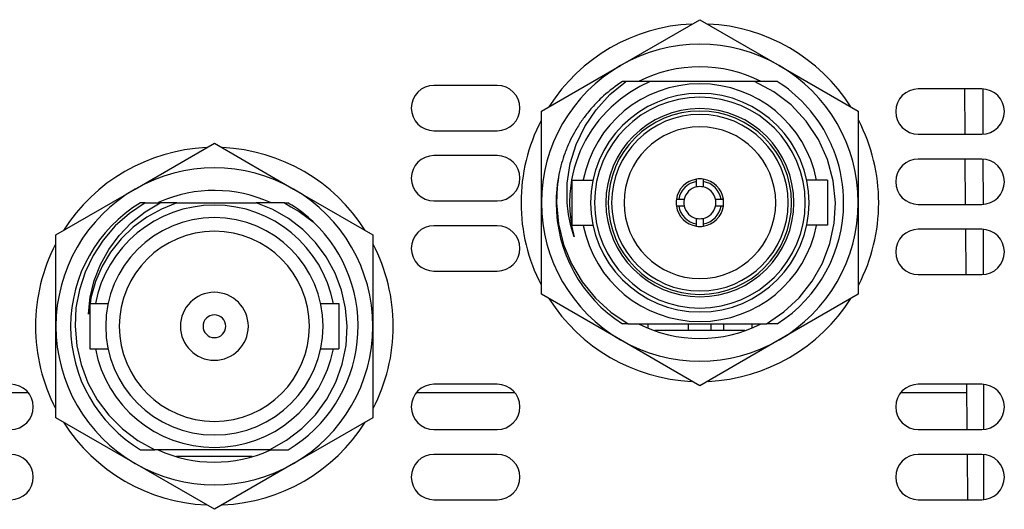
# Model space of a CAD drawing. Extents: x 0 to 420, y 0 to 297.
# Tile 38 of 42: x 317.03 to 332.26, y 141.82 to 149.39. Entities that reach past the tile are written whole.
import ezdxf

# ---------------------------------------------------------------- set-up
doc = ezdxf.new("R2010")
doc.units = 0
doc.header["$LTSCALE"] = 23.1
doc.layers.get('0').update_dxf_attribs({"linetype": 'CONTINUOUS'})
doc.layers.add('02___PRT_ALL_AXES', color=7, linetype='CONTINUOUS')

msp = doc.modelspace()

# ---------------------------------------------------------------- linework, layer by layer
at = {"color": 7, "linetype": 'CONTINUOUS'}
for p, q in [((326.323, 148.682), (327.548, 149.39)), ((327.548, 149.39), (328.773, 148.682)), ((325.098, 147.975), (326.323, 148.682)), ((328.773, 148.682), (329.998, 147.975)), ((324.416, 148.374), (323.436, 148.374)), ((326.403, 148.433), (326.351, 148.433)), ((326.372, 148.407), (326.403, 148.433)), ((326.78, 148.433), (326.403, 148.433)), ((328.392, 148.433), (326.78, 148.433)), ((328.745, 148.433), (328.392, 148.433)), ((331.906, 148.32), (330.926, 148.32)), ((331.649, 147.62), (331.644, 148.32)), ((331.93, 147.62), (331.929, 148.32)), ((325.098, 146.561), (325.098, 147.975)), ((329.998, 147.975), (329.998, 146.561)), ((323.436, 147.674), (324.416, 147.674)), ((330.926, 147.62), (331.906, 147.62)), ((318.816, 146.771), (320.041, 147.479)), ((320.041, 147.479), (321.266, 146.771)), ((324.416, 147.289), (323.436, 147.289)), ((331.906, 147.235), (330.926, 147.235)), ((331.656, 146.535), (331.651, 147.235)), ((331.932, 146.535), (331.931, 147.235)), ((325.363, 146.958), (325.355, 146.902)), ((325.369, 146.998), (325.363, 146.958)), ((327.496, 146.888), (327.496, 146.924)), ((327.601, 146.924), (327.601, 146.888)), ((317.591, 146.064), (318.816, 146.771)), ((321.266, 146.771), (322.491, 146.064)), ((325.574, 146.911), (325.9, 146.911)), ((325.574, 146.561), (325.574, 146.911)), ((327.496, 146.804), (327.496, 146.888)), ((327.601, 146.888), (327.601, 146.804)), ((329.522, 146.911), (329.196, 146.911)), ((329.522, 146.911), (329.522, 146.561)), ((325.335, 146.671), (325.333, 146.561)), ((318.969, 146.557), (318.9, 146.557)), ((318.969, 146.557), (319.205, 146.557)), ((319.446, 146.557), (319.205, 146.557)), ((319.461, 146.557), (319.446, 146.557)), ((319.461, 146.557), (319.609, 146.557)), ((319.609, 146.557), (320.685, 146.557)), ((321.124, 146.557), (320.685, 146.557)), ((321.124, 146.557), (321.179, 146.557)), ((321.124, 146.557), (321.165, 146.533)), ((321.165, 146.533), (321.225, 146.499)), ((323.436, 146.589), (324.416, 146.589)), ((325.098, 145.146), (325.098, 146.561)), ((325.574, 146.211), (325.574, 146.561)), ((327.184, 146.613), (327.221, 146.613)), ((327.221, 146.508), (327.184, 146.508)), ((327.221, 146.613), (327.305, 146.613)), ((327.305, 146.508), (327.221, 146.508)), ((327.791, 146.613), (327.875, 146.613)), ((327.875, 146.508), (327.791, 146.508)), ((327.875, 146.613), (327.912, 146.613)), ((327.912, 146.508), (327.875, 146.508)), ((329.522, 146.561), (329.522, 146.211)), ((329.998, 146.561), (329.998, 145.146)), ((330.926, 146.535), (331.906, 146.535)), ((327.496, 146.234), (327.496, 146.318)), ((327.601, 146.318), (327.601, 146.234)), ((324.416, 146.204), (323.436, 146.204)), ((325.574, 146.211), (325.9, 146.211)), ((327.496, 146.197), (327.496, 146.234)), ((327.601, 146.234), (327.601, 146.197)), ((329.522, 146.211), (329.196, 146.211)), ((317.591, 144.65), (317.591, 146.064)), ((322.491, 146.064), (322.491, 144.65)), ((331.906, 146.15), (330.926, 146.15)), ((331.664, 145.45), (331.659, 146.15)), ((331.934, 145.45), (331.933, 146.15)), ((323.436, 145.504), (324.416, 145.504)), ((330.926, 145.45), (331.906, 145.45)), ((326.323, 144.439), (325.098, 145.146)), ((329.998, 145.146), (328.773, 144.439)), ((318.094, 144.839), (318.111, 145)), ((318.116, 144.986), (318.094, 144.839)), ((318.118, 144.999), (318.116, 144.986)), ((317.591, 143.235), (317.591, 144.65)), ((322.491, 144.65), (322.491, 143.235)), ((326.44, 144.688), (326.351, 144.688)), ((326.44, 144.688), (328.578, 144.688)), ((326.743, 144.688), (326.743, 144.628)), ((327.373, 144.583), (327.373, 144.688)), ((327.373, 144.583), (327.373, 144.688)), ((327.723, 144.583), (327.723, 144.688)), ((327.723, 144.583), (327.723, 144.688)), ((327.916, 144.583), (327.916, 144.688)), ((328.353, 144.688), (328.353, 144.628)), ((328.589, 144.688), (328.578, 144.688)), ((328.745, 144.688), (328.589, 144.688)), ((328.245, 144.583), (326.851, 144.583)), ((327.548, 143.732), (326.323, 144.439)), ((328.773, 144.439), (327.548, 143.732)), ((324.416, 143.754), (323.436, 143.754)), ((331.906, 143.754), (330.926, 143.754)), ((331.681, 143.054), (331.676, 143.754)), ((331.938, 143.054), (331.937, 143.754)), ((315.639, 143.624), (317.162, 143.624)), ((323.164, 143.624), (324.687, 143.624)), ((318.816, 142.528), (317.591, 143.235)), ((322.491, 143.235), (321.266, 142.528)), ((323.436, 143.054), (324.416, 143.054)), ((330.926, 143.054), (331.906, 143.054)), ((318.9, 142.742), (319.12, 142.742)), ((320.895, 142.742), (319.12, 142.742)), ((320.895, 142.742), (320.918, 142.742)), ((320.918, 142.742), (321.181, 142.742)), ((324.416, 142.669), (323.436, 142.669)), ((331.906, 142.669), (330.926, 142.669)), ((331.689, 141.969), (331.684, 142.669)), ((331.94, 141.969), (331.939, 142.669)), ((320.041, 141.821), (318.816, 142.528)), ((320.626, 142.637), (319.455, 142.637)), ((321.266, 142.528), (320.041, 141.821)), ((323.436, 141.969), (324.416, 141.969)), ((330.926, 141.969), (331.906, 141.969))]:
    msp.add_line(p, q, dxfattribs=at)
for points in [[(325.496, 146.561), (325.498, 146.864), (325.543, 147.166), (325.634, 147.459), (325.769, 147.739), (325.944, 147.998), (326.157, 148.231), (326.372, 148.407)], [(326.78, 148.433), (326.619, 148.355), (326.467, 148.263), (326.323, 148.159)], [(329.645, 146.561), (329.611, 146.9), (329.523, 147.229), (329.382, 147.539), (329.193, 147.823), (328.959, 148.071), (328.69, 148.276), (328.392, 148.433)], [(325.355, 146.902), (325.347, 146.853), (325.335, 146.707), (325.335, 146.671)], [(318.969, 146.557), (318.727, 146.394), (318.509, 146.201), (318.322, 145.983), (318.165, 145.744), (318.042, 145.486), (317.953, 145.214), (317.901, 144.934), (317.887, 144.65)], [(318.111, 145), (318.121, 145.098), (318.183, 145.356), (318.279, 145.604), (318.408, 145.838), (318.567, 146.054), (318.756, 146.249), (318.97, 146.418), (319.205, 146.557)], [(319.461, 146.557), (319.221, 146.462), (318.994, 146.337), (318.785, 146.182), (318.598, 146.001), (318.437, 145.798), (318.304, 145.577), (318.202, 145.34), (318.131, 145.092), (318.118, 144.999)], [(322.094, 144.65), (322.07, 144.93), (322.008, 145.207), (321.907, 145.473), (321.771, 145.722), (321.604, 145.946), (321.407, 146.147), (321.185, 146.317), (320.943, 146.455), (320.685, 146.557)], [(321.238, 146.522), (321.209, 146.54), (321.179, 146.557)], [(321.225, 146.499), (321.354, 146.425), (321.567, 146.265)], [(325.333, 146.561), (325.363, 146.233), (325.441, 145.916), (325.564, 145.614), (325.73, 145.335), (325.934, 145.084), (326.172, 144.867), (326.44, 144.688)], [(325.605, 146.032), (325.553, 146.204), (325.517, 146.38), (325.497, 146.561)], [(328.578, 144.688), (328.847, 144.871), (329.084, 145.092), (329.285, 145.345), (329.445, 145.626), (329.56, 145.928), (329.627, 146.242), (329.645, 146.561)], [(317.887, 144.65), (317.912, 144.35), (317.979, 144.057), (318.086, 143.777), (318.231, 143.515), (318.41, 143.276), (318.622, 143.065), (318.859, 142.886), (319.12, 142.742)], [(320.895, 142.742), (321.157, 142.888), (321.394, 143.069), (321.603, 143.282), (321.779, 143.522), (321.918, 143.785), (322.018, 144.064), (322.077, 144.354), (322.094, 144.65)], [(330.654, 143.624), (330.833, 143.624), (331.677, 143.624)]]:
    msp.add_lwpolyline(points, dxfattribs=at)
for centre, radius, start, end in [((327.548, 146.561), 2.45, 60, 120), ((327.548, 146.561), 2.45, 120, 180), ((327.548, 146.561), 2.45, 0, 60), ((323.436, 148.024), 0.35, 90, 270), ((324.416, 148.024), 0.35, 270, 90), ((327.548, 146.561), 1.837, 11.0002, 168.9985), ((327.548, 146.561), 2.223, 122.5928, 132.0896), ((327.548, 146.561), 2.223, 28.7437, 57.4072), ((330.926, 147.97), 0.35, 90, 270), ((331.906, 147.97), 0.35, 270, 90), ((327.548, 146.561), 2.014, 127.4849, 169.9336), ((327.548, 146.561), 1.689, 0, 180), ((327.548, 146.561), 1.629, 0, 180), ((327.548, 146.561), 2.223, 132.0896, 135.5724), ((327.548, 146.561), 2.223, 135.5724, 141.495), ((327.548, 146.561), 1.454, 0, 180), ((327.548, 146.561), 2.223, 141.495, 145.883), ((327.548, 146.561), 1.417, 0, 180), ((327.548, 146.561), 1.365, 0, 180), ((327.548, 146.561), 2.223, 145.883, 150.7495), ((327.548, 146.561), 1.173, 0, 180), ((327.548, 146.561), 2.223, 150.7495, 155.0999), ((327.548, 146.561), 2.223, 19.3971, 28.7437), ((327.548, 146.561), 2.223, 155.0999, 160.0314), ((323.436, 146.939), 0.35, 90, 270), ((324.416, 146.939), 0.35, 270, 90), ((327.548, 146.561), 2.223, 160.0314, 164.0223), ((327.548, 146.561), 2.223, 0, 19.3971), ((330.926, 146.885), 0.35, 90, 270), ((331.906, 146.885), 0.35, 270, 90), ((320.041, 144.65), 2.45, 60, 120), ((327.548, 146.561), 2.223, 164.0223, 168.6597), ((327.548, 146.561), 2.223, 170.2269, 171.1422), ((327.548, 146.561), 0.367, 98.2132, 171.7868), ((327.548, 146.561), 0.367, 81.7868, 98.2132), ((327.548, 146.561), 0.367, 8.2132, 81.7868), ((320.041, 144.65), 2.45, 120, 180), ((320.041, 144.65), 2.45, 0, 60), ((327.548, 146.561), 2.223, 171.1422, 177.1199), ((327.548, 146.561), 2.014, 169.9336, 180), ((327.548, 146.561), 0.331, 99.1158, 170.8842), ((327.548, 146.561), 0.248, 102.1966, 167.8034), ((327.548, 146.561), 0.248, 77.8034, 102.1966), ((327.548, 146.561), 0.331, 9.1158, 80.8842), ((327.548, 146.561), 0.248, 12.1966, 77.8034), ((327.548, 146.561), 2.223, 177.1199, 180), ((320.041, 144.65), 2.223, 120.8774, 239.1226), ((320.041, 144.65), 1.873, 10.7949, 169.2052), ((320.041, 144.65), 2.223, 46.6304, 57.4021), ((327.548, 146.561), 2.45, 180, 240), ((327.548, 146.561), 2.223, 180, 237.4072), ((327.548, 146.561), 2.014, 180, 190.0435), ((327.548, 146.561), 1.689, 180, 360), ((327.548, 146.561), 1.629, 180, 360), ((327.548, 146.561), 1.454, 180, 360), ((327.548, 146.561), 1.417, 180, 360), ((327.548, 146.561), 1.365, 180, 360), ((327.548, 146.561), 1.173, 180, 360), ((327.548, 146.561), 0.367, 171.7868, 180), ((327.548, 146.561), 0.367, 180, 188.2132), ((327.548, 146.561), 0.367, 188.2132, 261.7868), ((327.548, 146.561), 0.331, 189.1158, 260.8842), ((327.548, 146.561), 0.248, 167.8034, 180), ((327.548, 146.561), 0.248, 180, 192.1966), ((327.548, 146.561), 0.248, 192.1966, 257.8034), ((327.548, 146.561), 0.248, 282.1966, 347.8034), ((327.548, 146.561), 0.367, 278.2132, 351.7868), ((327.548, 146.561), 0.331, 279.1158, 350.8842), ((327.548, 146.561), 0.248, 0, 12.1966), ((327.548, 146.561), 0.248, 347.8034, 360), ((327.548, 146.561), 0.367, 0, 8.2132), ((327.548, 146.561), 0.367, 351.7868, 360), ((327.548, 146.561), 2.223, 302.5928, 360), ((327.548, 146.561), 2.45, 300, 360), ((327.548, 146.561), 0.248, 257.8034, 282.1966), ((320.041, 144.65), 2.223, 300.8774, 46.6304), ((323.436, 145.854), 0.35, 90, 270), ((324.416, 145.854), 0.35, 270, 90), ((327.548, 146.561), 2.014, 190.0435, 190.1394), ((327.548, 146.561), 2.014, 190.1394, 195.209), ((327.548, 146.561), 1.837, 191.0002, 348.9985), ((327.548, 146.561), 0.367, 261.7868, 278.2132), ((330.926, 145.8), 0.35, 90, 270), ((331.906, 145.8), 0.35, 270, 90), ((320.041, 144.65), 0.525, 0, 180), ((320.041, 144.65), 0.175, 0, 180), ((320.041, 144.65), 2.45, 180, 240), ((320.041, 144.65), 0.525, 180, 360), ((320.041, 144.65), 0.175, 180, 360), ((320.041, 144.65), 2.45, 300, 360), ((327.548, 146.561), 2.45, 240, 300), ((320.041, 144.65), 1.873, 190.7949, 349.2052), ((316.891, 143.404), 0.35, 270, 90), ((323.436, 143.404), 0.35, 90, 270), ((324.416, 143.404), 0.35, 270, 90), ((330.926, 143.404), 0.35, 90, 270), ((331.906, 143.404), 0.35, 270, 90), ((316.891, 142.319), 0.35, 270, 90), ((323.436, 142.319), 0.35, 90, 270), ((324.416, 142.319), 0.35, 270, 90), ((330.926, 142.319), 0.35, 90, 270), ((331.906, 142.319), 0.35, 270, 90), ((320.041, 144.65), 2.45, 240, 300)]:
    msp.add_arc(centre, radius, start, end, dxfattribs=at)
at = {"layer": '02___PRT_ALL_AXES', "color": 7, "linetype": 'CONTINUOUS'}
for p, q in [((318.116, 145), (318.116, 144.3)), ((318.116, 145), (318.397, 145)), ((318.116, 145), (318.397, 145)), ((321.684, 145), (321.966, 145)), ((321.684, 145), (321.966, 145)), ((321.966, 145), (321.966, 144.3)), ((318.116, 144.3), (318.397, 144.3)), ((318.116, 144.3), (318.397, 144.3)), ((321.684, 144.3), (321.966, 144.3)), ((321.684, 144.3), (321.966, 144.3))]:
    msp.add_line(p, q, dxfattribs=at)
for centre, radius, start, end in [((327.548, 146.561), 2.765, 92.6293, 147.5758), ((327.548, 146.561), 2.765, 32.4242, 87.3707), ((327.548, 146.561), 2.1, 63.0985, 116.9015), ((327.548, 146.561), 2.765, 152.6379, 180), ((327.548, 146.561), 2.765, 0, 27.3621), ((320.041, 144.65), 2.765, 92.6293, 147.5758), ((320.041, 144.65), 2.765, 32.4242, 87.3707), ((320.041, 144.65), 2.1, 65.5936, 113.6579), ((320.041, 144.65), 2.1, 113.6579, 114.4064), ((327.548, 146.561), 2.765, 180, 207.3621), ((327.548, 146.561), 2.765, 332.6379, 360), ((320.041, 144.65), 1.68, 0, 180), ((320.041, 144.65), 1.47, 0, 180), ((320.041, 144.65), 2.765, 152.6379, 180), ((320.041, 144.65), 2.765, 0, 27.3621), ((327.548, 146.561), 2.765, 212.4242, 267.3707), ((327.548, 146.561), 2.765, 272.6293, 327.5758), ((320.041, 144.65), 2.765, 180, 207.3621), ((320.041, 144.65), 1.68, 180, 360), ((320.041, 144.65), 1.47, 180, 360), ((320.041, 144.65), 2.765, 332.6379, 360), ((327.548, 146.561), 2.1, 243.0985, 296.9015), ((320.041, 144.65), 2.765, 212.4242, 267.3707), ((320.041, 144.65), 2.765, 272.6293, 327.5758), ((320.041, 144.65), 2.1, 245.5936, 294.1269), ((320.041, 144.65), 2.1, 294.1269, 294.4064)]:
    msp.add_arc(centre, radius, start, end, dxfattribs=at)

doc.saveas('drawing.dxf')
